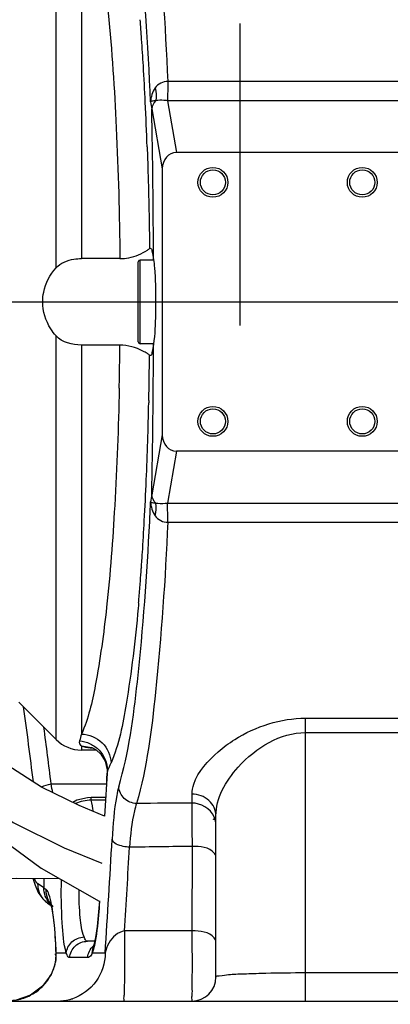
# Model space of a CAD drawing. Header units: millimetres. Extents: x 0 to 11890, y 0 to 8410.
# Tile 69 of 137: x 7404 to 7466, y 1955 to 2120. Entities that reach past the tile are written whole.
import ezdxf

# ---------------------------------------------------------------- set-up
doc = ezdxf.new("R2010")
doc.units = ezdxf.units.MM
doc.header["$LTSCALE"] = 653.95
doc.linetypes.add('CENTER', pattern=[0.6, 0.375, -0.075, 0.075, -0.075])
doc.layers.get('0').update_dxf_attribs({"linetype": 'CONTINUOUS'})
for name, color, linetype in [('204102000001_DXF_AXIS', 7, 'CONTINUOUS'), ('304102000019DXF_CONTINUOUS_LINE', 7, 'CONTINUOUS'), ('304104000697DXF_CONTINUOUS_LINE', 7, 'CONTINUOUS'), ('626001000001DXF_CONTINUOUS_LINE', 7, 'CONTINUOUS'), ('QJR6-2000HBUDXF_CONTINUOUS_LINE', 7, 'CONTINUOUS'), ('ZUIDAYUNDONGDXF_CONTINUOUS_LINE', 7, 'CONTINUOUS'), ('ZUIDAYUNDONGFANWEIDXF_DIMENSION', 7, 'CONTINUOUS')]:
    doc.layers.add(name, color=color, linetype=linetype)
doc.styles.get("Standard").update_dxf_attribs({"font": 'txt', "width": 0.7})
doc.dimstyles.new('DIMSTYLE_10', dxfattribs={"dimtxt": 120, "dimasz": 60, "dimexe": 1, "dimexo": 0, "dimgap": 6, "dimtad": 0, "dimtih": 1, "dimtoh": 1, "dimdec": 1, "dimdsep": 46, "dimtxsty": 'Standard', "dimblk": '_FILLED', "dimblk1": '_FILLED', "dimblk2": '_FILLED', "dimcen": 0.09, "dimclrt": 5, "dimazin": 2, "dimtp": 0.5, "dimtm": 0.5, "dimtfac": 1, "dimtdec": 65535, "dimtofl": 0, "dimtmove": 0, "dimatfit": 3, "dimldrblk": '_FILLED', "dimfxl": 0, "dimtolj": 1, "dimarcsym": 0})
doc.dimstyles.new('DIMSTYLE_11', dxfattribs={"dimtxt": 120, "dimasz": 60, "dimexe": 1, "dimexo": 0, "dimtad": 1, "dimdsep": 46, "dimtxsty": 'Standard', "dimblk": '_FILLED', "dimblk1": '_FILLED', "dimblk2": '_FILLED', "dimcen": 0.09, "dimclrt": 5, "dimazin": 2, "dimtp": 0.8, "dimtm": 0.8, "dimtfac": 1, "dimtofl": 0, "dimtmove": 0, "dimatfit": 3, "dimldrblk": '_FILLED', "dimfxl": 0, "dimtolj": 1, "dimarcsym": 0})
doc.dimstyles.new('DIMSTYLE_12', dxfattribs={"dimtxt": 120, "dimasz": 60, "dimexe": 1, "dimexo": 0, "dimtad": 1, "dimdec": 0, "dimdsep": 46, "dimtxsty": 'Standard', "dimblk": '_FILLED', "dimblk1": '_FILLED', "dimblk2": '_FILLED', "dimcen": 0.09, "dimclrt": 5, "dimazin": 2, "dimtp": 2, "dimtm": 2, "dimtfac": 1, "dimtdec": 0, "dimtofl": 0, "dimtmove": 0, "dimatfit": 3, "dimldrblk": '_FILLED', "dimfxl": 0, "dimtolj": 1, "dimarcsym": 0})

# ---------------------------------------------------------------- blocks, each defined once
blk = doc.blocks.new('*D18')
at = {"layer": 'ZUIDAYUNDONGFANWEIDXF_DIMENSION', "color": 2, "linetype": 'Continuous'}
for start, end in [(104.65052, 170), (0, 64.70784)]:
    blk.add_arc((7101.47, 2072.36), 643.87, start, end, dxfattribs=at)
for points in [[(6470.78, 2244.9), (6467.38, 2184.17), (6490.29, 2240.51)], [(7732.55, 2131.83), (7745.34, 2072.36), (7752.53, 2132.76)]]:
    blk.add_solid(points, dxfattribs=at)
blk = doc.blocks.new('_FILLED')
at = {"color": 0, "linetype": 'ByBlock'}
blk.add_solid([(0, 0), (-1, 0.1667), (-1, -0.1667)], dxfattribs=at)
blk = doc.blocks.new('*D19')
at = {"layer": 'ZUIDAYUNDONGFANWEIDXF_DIMENSION', "color": 2, "linetype": 'Continuous'}
for start, end in [(295.29216, 360), (190, 255.34948)]:
    blk.add_arc((7101.47, 2072.36), 643.87, start, end, dxfattribs=at)
for points in [[(7752.53, 2011.96), (7745.34, 2072.36), (7732.55, 2012.89)], [(6490.29, 1904.21), (6467.38, 1960.55), (6470.78, 1899.82)]]:
    blk.add_solid(points, dxfattribs=at)
blk = doc.blocks.new('*D20')
at = {"layer": 'ZUIDAYUNDONGFANWEIDXF_DIMENSION', "color": 2, "linetype": 'Continuous'}
for p, q in [((7101.47, 2072.36), (8154.88, 2584.54)), ((7586.21, 2308.04), (7101.47, 2072.36)), ((7586.21, 2308.04), (7586.21, 2308.04))]:
    blk.add_line(p, q, dxfattribs=at)
at = {"layer": 'ZUIDAYUNDONGFANWEIDXF_DIMENSION', "color": 2, "linetype": 'Continuous', "xscale": 60, "yscale": 60, "zscale": 60, "rotation": 205.9299928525}
blk.add_blockref('_FILLED', (7586.21, 2308.04), dxfattribs=at)
blk = doc.blocks.new('*D21')
at = {"layer": 'ZUIDAYUNDONGFANWEIDXF_DIMENSION', "color": 2, "linetype": 'Continuous'}
for p, q in [((7101.47, 2072.36), (9596.57, 2711.23)), ((9052.85, 2572.01), (7101.47, 2072.36)), ((9052.85, 2572.01), (9052.85, 2572.01))]:
    blk.add_line(p, q, dxfattribs=at)
at = {"layer": 'ZUIDAYUNDONGFANWEIDXF_DIMENSION', "color": 2, "linetype": 'Continuous', "xscale": 60, "yscale": 60, "zscale": 60, "rotation": 194.361527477}
blk.add_blockref('_FILLED', (9052.85, 2572.01), dxfattribs=at)

msp = doc.modelspace()

# ---------------------------------------------------------------- linework, layer by layer
at = {"layer": '204102000001_DXF_AXIS', "color": 7, "linetype": 'CENTER'}
for p, q in [((7101.466, 2072.359), (8505.374, 2072.359)), ((7373.186, 2072.359), (7525.241, 2072.359))]:
    msp.add_line(p, q, dxfattribs=at)
at = {"layer": '304102000019DXF_CONTINUOUS_LINE', "color": 9, "linetype": 'Continuous'}
for p, q in [((7409.708, 2078.043), (7409.708, 2145.018)), ((7413.951, 2144.692), (7413.951, 2079.597)), ((7475.241, 2109.22), (7428.415, 2109.22)), ((7475.241, 2106.025), (7428.359, 2106.025)), ((7428.359, 2106.025), (7429.874, 2097.359)), ((7425.733, 2104.652), (7427.488, 2094.618)), ((7409.708, 1999.117), (7409.708, 2066.676)), ((7413.951, 2065.122), (7413.951, 2000.026)), ((7425.232, 2055.835), (7425.224, 2055.472)), ((7427.488, 2050.101), (7425.733, 2040.067)), ((7429.874, 2047.359), (7428.359, 2038.694)), ((7428.359, 2038.694), (7475.241, 2038.694)), ((7428.415, 2035.499), (7475.241, 2035.499)), ((7423.986, 2027.828), (7423.979, 2027.724)), ((7423.986, 2027.825), (7423.979, 2027.724)), ((7423.527, 2022.015), (7423.488, 2021.573)), ((7423.488, 2021.573), (7423.446, 2021.102)), ((7451.466, 2002.689), (7475.241, 2002.689)), ((7451.466, 1955.359), (7451.466, 2002.689)), ((7451.466, 2000.287), (7475.241, 2000.287)), ((7413.951, 1998.041), (7415.633, 1997.795)), ((7413.951, 1998.041), (7413.951, 1997.359)), ((7418.317, 1994.001), (7418.261, 1993.469)), ((7418.317, 1994.001), (7418.286, 1993.466)), ((7417.998, 1988.982), (7415.574, 1988.974)), ((7432.466, 1988.495), (7432.466, 1989.988)), ((7432.513, 1967.104), (7432.526, 1981.232)), ((7407.674, 1975.886), (7407.674, 1974.295)), ((7416.986, 1972.045), (7416.979, 1971.935)), ((7415.759, 1963.359), (7415.908, 1964.358)), ((7409.682, 1963.23), (7409.715, 1963.359)), ((7411.424, 1963.359), (7409.715, 1963.359)), ((7414.992, 1962.632), (7411.986, 1962.632)), ((7417.926, 1963.359), (7415.759, 1963.359)), ((7409.432, 1961.229), (7409.459, 1961.204)), ((7444.807, 1959.982), (7444.463, 1959.974)), ((7486.466, 1960.054), (7451.466, 1960.054))]:
    msp.add_line(p, q, dxfattribs=at)
at = {"layer": '304102000019DXF_CONTINUOUS_LINE', "color": 7, "linetype": 'Continuous'}
for p, q in [((7520.466, 2097.359), (7429.874, 2097.359)), ((7427.488, 2094.618), (7427.488, 2050.101)), ((7425.359, 2081.302), (7425.464, 2081.365)), ((7420.399, 2079.597), (7413.951, 2079.597)), ((7420.399, 2065.122), (7413.951, 2065.122)), ((7425.464, 2063.361), (7425.359, 2063.417)), ((7520.466, 2047.359), (7429.874, 2047.359)), ((7409.708, 1999.117), (7403.466, 2005.359)), ((7416.444, 1997.359), (7413.951, 1997.359)), ((7415.633, 1997.795), (7415.639, 1997.793)), ((7418.024, 1989.411), (7415.565, 1989.403)), ((7436.466, 1959.359), (7436.466, 1986.327)), ((7408.45, 1971.633), (7408.443, 1971.637)), ((7416.161, 1965.359), (7414.949, 1965.359)), ((7415.908, 1964.358), (7415.895, 1964.324)), ((7415.908, 1964.358), (7415.914, 1964.375)), ((7370.366, 1955.359), (7541.171, 1955.359))]:
    msp.add_line(p, q, dxfattribs=at)
for points in [[(7415.633, 1997.795), (7415.716, 1997.764), (7416.424, 1997.378), (7417.203, 1996.664), (7417.904, 1995.522), (7418.259, 1994.023), (7418.261, 1993.469)], [(7418.261, 1993.469), (7417.891, 1987.141), (7417.84, 1986.308)], [(7415.565, 1989.403), (7414.968, 1989.375), (7413.203, 1988.977), (7412.501, 1988.607)], [(7405.847, 1975.903), (7406.2, 1974.74), (7406.729, 1973.548), (7407.506, 1972.44), (7408.45, 1971.633)], [(7408.443, 1971.637), (7408.717, 1971.456), (7408.864, 1971.356)], [(7408.733, 1971.831), (7408.724, 1971.85), (7408.797, 1971.629), (7408.941, 1971.04), (7409.11, 1970.13), (7409.278, 1968.931), (7409.432, 1967.472), (7409.561, 1965.786), (7409.658, 1963.913), (7409.682, 1963.23)], [(7416.964, 1972.126), (7416.826, 1970.268), (7416.575, 1967.843), (7416.299, 1965.998), (7416.033, 1964.77), (7415.914, 1964.375)], [(7409.682, 1963.23), (7409.629, 1962.173), (7409.432, 1961.229)], [(7409.432, 1961.229), (7408.876, 1959.823), (7407.448, 1957.848), (7405.451, 1956.36), (7403.054, 1955.514), (7401.43, 1955.359)]]:
    msp.add_lwpolyline(points, dxfattribs=at)
for centre, radius in [((7435.966, 2092.359), 2.5), ((7435.966, 2092.359), 2.1), ((7460.966, 2092.359), 2.5), ((7460.966, 2092.359), 2.1), ((7435.966, 2052.359), 2.5), ((7460.966, 2052.359), 2.5), ((7435.966, 2052.359), 2.1), ((7460.966, 2052.359), 2.1)]:
    msp.add_circle(centre, radius, dxfattribs=at)
at = {"layer": '304102000019DXF_CONTINUOUS_LINE', "color": 9, "linetype": 'Continuous'}
for centre, radius, start, end in [((7024.967, 2088.36), 400.038, 4.01152, 4.47585), ((6973.717, 2084.783), 451.413, 3.4384, 4.00946), ((6906.454, 2080.758), 518.796, 2.76199, 3.43651), ((6827.867, 2076.966), 597.475, 2.045139, 2.76204), ((6760.594, 2072.184), 659.843, 358.990695, 359.386805), ((6688.317, 2071.988), 737.092, 358.744314, 359.33377), ((6777.172, 2071.896), 643.262, 358.753504, 358.990313), ((6767.467, 2070.065), 657.919, 357.60336, 358.72904), ((6867.774, 2065.947), 557.527, 356.89376, 357.59511), ((6798.505, 2065.85), 627.602, 357.239588, 357.539711), ((6942.121, 2061.919), 483.071, 356.25802, 356.89292), ((6993.229, 2058.616), 431.856, 355.91135, 356.25283), ((7026.207, 2056.258), 398.795, 355.58957, 355.89688), ((7058.893, 2053.726), 366.01, 355.17307, 355.59122), ((7083.337, 2051.68), 341.481, 355.01624, 355.17005), ((6640.746, 1898.23), 770.892, 6.988938, 7.929692), ((6690.852, 1905.425), 723.19, 6.850092, 7.608447), ((7407.111, 2000.236), 12.834, 334.75612, 336.91801), ((4009.572, 2189.475), 3414.345, 356.58844, 356.708981), ((7448.924, -396.238), 2384.789, 90.395428, 90.618377), ((4090.536, 2176.097), 3334.184, 356.341763, 356.670033), ((4174.622, 2175.054), 3253.178, 356.334741, 356.581795), ((7452.82, 90.938), 1890.403, 90.615096, 90.93429), ((7432.082, 2007.691), 41.364, 233.83767, 234.44648), ((7410.549, 1974.882), 3.868, 224.01047, 237.01744), ((7411.568, 1974.202), 3.884, 219.69556, 225.4664), ((7386.301, 1967.141), 23.08, 9.82917, 10.83071), ((7382.524, 1966.482), 26.914, 9.16108, 9.83688), ((7417.626, 1972.083), 0.663, 176.20988, 182.36507), ((7417.642, 1972.084), 0.68, 182.40268, 192.65927), ((7408.379, 1962.739), 1.325, 17.99342, 21.79014), ((7451.285, 1669.611), 290.443, 89.96427, 91.278), ((7401.56, 1963.724), 8.337, 299.01613, 314.09127), ((7401.672, 1963.594), 8.166, 314.16545, 315.8289), ((7401.448, 1963.952), 8.59, 281.80034, 297.40778), ((7401.508, 1963.817), 8.443, 297.47187, 299.02484), ((7409.975, 1963.299), 7.94, 270.05251, 284.27503), ((7409.989, 1963.242), 7.881, 284.27421, 288.09386)]:
    msp.add_arc(centre, radius, start, end, dxfattribs=at)
at = {"layer": '304102000019DXF_CONTINUOUS_LINE', "color": 7, "linetype": 'Continuous'}
for centre, radius, start, end in [((5758.052, 2072.668), 1667.988, 0.233523, 1.098722), ((5757.847, 2072.053), 1668.193, 358.901351, 359.766441), ((7413.951, 2003.359), 6, 225, 270), ((7439.409, 1998.339), 12.979, 254.58034, 256.87271), ((7432.466, 1959.359), 4, 270, 360)]:
    msp.add_arc(centre, radius, start, end, dxfattribs=at)
for centre, major_axis, start_param, end_param in [((7430, 2094.473), (0.499, -2.854), 2.9918719, 4.5124273), ((7430, 2050.246), (-0.499, -2.854), -1.3708347, 0.1497208)]:
    msp.add_ellipse(centre, major_axis=major_axis, ratio=0.8627347, start_param=start_param, end_param=end_param, dxfattribs=at)
at = {"layer": '304102000019DXF_CONTINUOUS_LINE', "color": 9, "linetype": 'Continuous'}
for points, knots in [([(7423.186, 2156.306), (7424.917, 2150.255), (7426.892, 2134.468), (7427.988, 2118.727), (7428.415, 2109.22)], [0, 0, 0, 0, 0.3980563, 1, 1, 1, 1]), ([(7425.528, 2105.81), (7425.114, 2115.453), (7424.013, 2131.398), (7422.01, 2147.404), (7420.206, 2153.508)], [0, 0, 0, 0, 0.6026465, 1, 1, 1, 1]), ([(7413.951, 2144.692), (7415.256, 2141.823), (7416.934, 2133.75), (7418.758, 2119.341), (7419.947, 2100.627), (7420.321, 2086.902), (7420.399, 2079.597)], [0, 0, 0, 0, 0.1441055, 0.3721426, 0.6660172, 1, 1, 1, 1]), ([(7428.415, 2109.22), (7428.41, 2108.9), (7428.395, 2107.835), (7428.377, 2106.77), (7428.359, 2106.025)], [0, 0, 0, 0, 0.3001062, 1, 1, 1, 1]), ([(7426.391, 2106.04), (7426.282, 2106.021), (7425.991, 2105.978), (7425.676, 2105.925), (7425.528, 2105.81)], [0, 0, 0, 0, 0.3715174, 1, 1, 1, 1]), ([(7428.359, 2106.025), (7428.157, 2106.052), (7427.501, 2106.109), (7426.837, 2106.098), (7426.386, 2106.036)], [0, 0, 0, 0, 0.3086028, 1, 1, 1, 1]), ([(7424.961, 2098.288), (7425.011, 2096.901), (7425.195, 2091.241), (7425.309, 2085.578), (7425.359, 2081.302)], [0, 0, 0, 0, 0.2450252, 1, 1, 1, 1]), ([(7420.282, 2057.903), (7420.139, 2051.351), (7419.684, 2039.123), (7418.455, 2022.504), (7416.713, 2009.739), (7415.122, 2002.601), (7413.951, 2000.026)], [0, 0, 0, 0, 0.3366066, 0.6286573, 0.8547254, 1, 1, 1, 1]), ([(7425.528, 2038.909), (7425.561, 2038.884), (7425.833, 2038.751), (7426.137, 2038.72), (7426.392, 2038.679)], [0, 0, 0, 0, 0.1373981, 1, 1, 1, 1]), ([(7426.386, 2038.684), (7426.509, 2038.671), (7427.163, 2038.6), (7427.829, 2038.621), (7428.359, 2038.694)], [0, 0, 0, 0, 0.1872703, 1, 1, 1, 1]), ([(7428.415, 2035.499), (7428.411, 2035.819), (7428.395, 2036.884), (7428.378, 2037.949), (7428.359, 2038.694)], [0, 0, 0, 0, 0.3001055, 1, 1, 1, 1]), ([(7420.206, 1991.211), (7421.893, 1996.917), (7423.856, 2011.81), (7424.946, 2026.664), (7425.379, 2035.625)], [0, 0, 0, 0, 0.3987491, 1, 1, 1, 1]), ([(7428.415, 2035.499), (7427.988, 2025.993), (7426.892, 2010.252), (7424.917, 1994.464), (7423.186, 1988.413)], [0, 0, 0, 0, 0.6019289, 1, 1, 1, 1]), ([(7423.446, 2021.102), (7422.963, 2015.733), (7421.925, 2007.049), (7420.248, 1998.322), (7418.917, 1995.204)], [0, 0, 0, 0, 0.6139174, 1, 1, 1, 1]), ([(7436.86, 1997.081), (7437.722, 1997.828), (7441.953, 2000.963), (7447.338, 2002.689), (7451.466, 2002.689)], [0, 0, 0, 0, 0.2163967, 1, 1, 1, 1]), ([(7413.951, 2000.026), (7415.202, 1999.989), (7417.743, 1998.951), (7418.878, 1996.431), (7418.917, 1995.204)], [0, 0, 0, 0, 0.505007, 1, 1, 1, 1]), ([(7436.466, 1986.327), (7436.466, 1989.32), (7440.34, 1996.088), (7447.243, 2000.287), (7451.466, 2000.287)], [0, 0, 0, 0, 0.4148263, 1, 1, 1, 1]), ([(7413.951, 1998.041), (7414.065, 1998.003), (7414.657, 1997.841), (7415.27, 1997.766), (7415.761, 1997.718)], [0, 0, 0, 0, 0.1954796, 1, 1, 1, 1]), ([(7432.466, 1989.988), (7432.466, 1990.549), (7433.072, 1993.371), (7435.144, 1995.596), (7436.86, 1997.081)], [0, 0, 0, 0, 0.1981331, 1, 1, 1, 1]), ([(7420.206, 1991.211), (7420.062, 1990.725), (7419.45, 1987.829), (7419.233, 1984.87), (7419.09, 1982.427)], [0, 0, 0, 0, 0.171555, 1, 1, 1, 1]), ([(7423.186, 1988.413), (7422.441, 1988.442), (7420.949, 1989.031), (7420.237, 1990.497), (7420.206, 1991.211)], [0, 0, 0, 0, 0.5105977, 1, 1, 1, 1]), ([(7415.574, 1988.974), (7415.573, 1989.08), (7415.523, 1989.175), (7415.601, 1989.399), (7415.565, 1989.403)], [0, 0, 0, 0, 0.7415413, 1, 1, 1, 1]), ([(7436.466, 1986.327), (7436.466, 1987.274), (7435.525, 1989.286), (7433.474, 1989.988), (7432.466, 1989.988)], [0, 0, 0, 0, 0.4843688, 1, 1, 1, 1]), ([(7423.186, 1988.413), (7423.036, 1988.012), (7422.39, 1985.613), (7422.151, 1983.132), (7421.995, 1981.089)], [0, 0, 0, 0, 0.1730071, 1, 1, 1, 1]), ([(7432.526, 1981.232), (7432.522, 1982.011), (7432.507, 1984.432), (7432.492, 1986.853), (7432.466, 1988.495)], [0, 0, 0, 0, 0.3218467, 1, 1, 1, 1]), ([(7421.995, 1981.089), (7421.642, 1981.11), (7420.626, 1981.253), (7419.255, 1981.711), (7419.09, 1982.427)], [0, 0, 0, 0, 0.3252863, 1, 1, 1, 1]), ([(7436.466, 1979.441), (7436.466, 1979.688), (7435.632, 1981.12), (7433.795, 1981.223), (7432.526, 1981.232)], [0, 0, 0, 0, 0.1631015, 1, 1, 1, 1]), ([(7411.424, 1963.359), (7410.958, 1964.996), (7410.646, 1969.147), (7410.545, 1973.254), (7410.614, 1975.672)], [0, 0, 0, 0, 0.4129637, 1, 1, 1, 1]), ([(7408.97, 1971.477), (7408.858, 1972.062), (7408.647, 1972.922), (7408.292, 1973.851), (7408.03, 1974.038)], [0, 0, 0, 0, 0.6491044, 1, 1, 1, 1]), ([(7414.399, 1966.087), (7414.002, 1967.101), (7413.658, 1969.778), (7413.538, 1972.421), (7413.56, 1973.988)], [0, 0, 0, 0, 0.4100138, 1, 1, 1, 1]), ([(7409.715, 1963.359), (7409.693, 1964.063), (7409.582, 1966.539), (7409.377, 1969.015), (7409.095, 1970.767)], [0, 0, 0, 0, 0.2840432, 1, 1, 1, 1]), ([(7416.979, 1971.935), (7416.932, 1971.207), (7416.746, 1968.777), (7416.481, 1966.344), (7416.117, 1964.674)], [0, 0, 0, 0, 0.2990819, 1, 1, 1, 1]), ([(7411.424, 1963.359), (7411.465, 1964.056), (7412.2, 1965.48), (7413.661, 1966.05), (7414.399, 1966.087)], [0, 0, 0, 0, 0.4856755, 1, 1, 1, 1]), ([(7414.949, 1965.359), (7414.754, 1965.359), (7414.548, 1965.714), (7414.441, 1965.98), (7414.399, 1966.087)], [0, 0, 0, 0, 0.6302851, 1, 1, 1, 1]), ([(7421.163, 1967.087), (7420.619, 1967.006), (7419.01, 1966.205), (7418.121, 1964.511), (7417.926, 1963.359)], [0, 0, 0, 0, 0.3201735, 1, 1, 1, 1]), ([(7421.163, 1967.087), (7421.18, 1965.766), (7421.187, 1963.155), (7421.189, 1959.967), (7421.112, 1957.776), (7421.141, 1956.474), (7420.979, 1955.907), (7421.077, 1955.359), (7420.987, 1955.359)], [0, 0, 0, 0, 0.3375816, 0.6699421, 0.8067133, 0.9113991, 0.9771978, 1, 1, 1, 1]), ([(7432.466, 1955.359), (7432.554, 1955.36), (7432.374, 1955.915), (7432.562, 1956.474), (7432.477, 1957.784), (7432.538, 1959.977), (7432.512, 1963.17), (7432.517, 1965.783), (7432.513, 1967.104)], [0, 0, 0, 0, 0.0224597, 0.0882722, 0.1931256, 0.3301128, 0.6626911, 1, 1, 1, 1]), ([(7436.466, 1965.232), (7436.466, 1965.489), (7435.66, 1966.954), (7433.79, 1967.097), (7432.513, 1967.104)], [0, 0, 0, 0, 0.1676603, 1, 1, 1, 1]), ([(7411.986, 1962.632), (7412.052, 1963.351), (7412.739, 1964.789), (7414.231, 1965.359), (7414.949, 1965.359)], [0, 0, 0, 0, 0.5013989, 1, 1, 1, 1]), ([(7411.986, 1962.632), (7411.791, 1962.632), (7411.577, 1962.982), (7411.467, 1963.251), (7411.424, 1963.359)], [0, 0, 0, 0, 0.6266382, 1, 1, 1, 1]), ([(7417.926, 1963.359), (7417.926, 1961.712), (7416.864, 1958.338), (7413.996, 1956.261), (7412.437, 1955.751)], [0, 0, 0, 0, 0.5009774, 1, 1, 1, 1]), ([(7415.759, 1963.359), (7415.705, 1963.248), (7415.535, 1962.946), (7415.229, 1962.632), (7414.992, 1962.632)], [0, 0, 0, 0, 0.3430883, 1, 1, 1, 1]), ([(7409.459, 1961.204), (7409.496, 1961.333), (7409.569, 1961.592), (7409.629, 1961.854), (7409.654, 1961.987)], [0, 0, 0, 0, 0.4978088, 1, 1, 1, 1]), ([(7444.463, 1959.974), (7443.354, 1959.947), (7441.458, 1959.86), (7438.778, 1959.809), (7437.564, 1959.517), (7436.466, 1959.55), (7436.466, 1959.359)], [0, 0, 0, 0, 0.4135036, 0.7300238, 0.9289039, 1, 1, 1, 1])]:
    msp.add_open_spline(points, degree=3, knots=knots, dxfattribs=at)
for points in [[(7428.415, 2109.221), (7427.626, 2109.308), (7426.756, 2108.791), (7426.287, 2108.15)], [(7426.287, 2108.15), (7425.806, 2107.486), (7425.563, 2106.629), (7425.528, 2105.809)], [(7426.287, 2108.15), (7426.438, 2107.462), (7426.503, 2106.735), (7426.389, 2106.04)], [(7425.528, 2105.81), (7425.597, 2105.424), (7425.666, 2105.038), (7425.735, 2104.652)], [(7426.386, 2106.036), (7426.024, 2105.677), (7425.763, 2105.161), (7425.733, 2104.652)], [(7425.735, 2040.066), (7425.666, 2039.681), (7425.597, 2039.295), (7425.528, 2038.909)], [(7426.386, 2038.684), (7426.024, 2039.042), (7425.763, 2039.558), (7425.734, 2040.066)], [(7425.528, 2038.909), (7425.563, 2038.089), (7425.806, 2037.231), (7426.288, 2036.567)], [(7426.288, 2036.567), (7426.44, 2037.257), (7426.505, 2037.987), (7426.39, 2038.683)], [(7426.288, 2036.567), (7426.754, 2035.925), (7427.626, 2035.415), (7428.415, 2035.498)], [(7413.624, 1998.892), (7413.526, 1998.605), (7413.692, 1998.2), (7413.951, 1998.041)], [(7413.951, 2000.026), (7413.856, 1999.644), (7413.751, 1999.264), (7413.624, 1998.892)], [(7413.624, 1998.892), (7414.24, 1998.845), (7414.856, 1998.68), (7415.414, 1998.416)], [(7415.414, 1998.416), (7415.973, 1998.152), (7416.491, 1997.779), (7416.92, 1997.333)], [(7416.92, 1997.333), (7417.753, 1996.464), (7418.289, 1995.205), (7418.317, 1994.001)], [(7418.719, 1994.762), (7418.596, 1994.503), (7418.464, 1994.247), (7418.317, 1994.001)], [(7407.247, 1991.182), (7407.748, 1991.451), (7408.315, 1991.61), (7408.879, 1991.681)], [(7408.879, 1991.681), (7411.973, 1991.698), (7415.067, 1991.715), (7418.161, 1991.732)], [(7409.182, 1990.216), (7409.063, 1990.7), (7408.964, 1991.189), (7408.879, 1991.681)], [(7415.574, 1988.974), (7414.684, 1988.946), (7413.785, 1988.753), (7412.964, 1988.409)], [(7415.996, 1987.074), (7415.856, 1987.708), (7415.715, 1988.341), (7415.574, 1988.974)], [(7436.161, 1986.194), (7435.573, 1987.52), (7433.917, 1988.495), (7432.466, 1988.495)], [(7436.466, 1984.768), (7436.466, 1985.254), (7436.358, 1985.75), (7436.161, 1986.194)], [(7406.672, 1974.993), (7406.388, 1975.181), (7406.248, 1975.536), (7406.12, 1975.852)], [(7407.767, 1972.195), (7407.071, 1972.915), (7406.655, 1973.992), (7406.672, 1974.993)], [(7407.674, 1974.295), (7407.347, 1974.538), (7407.012, 1974.769), (7406.672, 1974.993)], [(7408.58, 1971.721), (7407.999, 1972.421), (7407.662, 1973.386), (7407.674, 1974.295)], [(7408.324, 1972.486), (7408.125, 1972.973), (7408.023, 1973.511), (7408.03, 1974.038)], [(7409.198, 1971.179), (7408.825, 1971.547), (7408.522, 1972), (7408.324, 1972.486)], [(7432.513, 1967.104), (7428.73, 1967.098), (7424.946, 1967.093), (7421.163, 1967.087)], [(7415.291, 1963.694), (7415.458, 1964.033), (7415.695, 1964.346), (7415.976, 1964.599)], [(7416.117, 1964.674), (7416.021, 1964.23), (7415.911, 1963.787), (7415.759, 1963.359)], [(7409.654, 1961.987), (7409.725, 1962.368), (7409.758, 1962.78), (7409.639, 1963.148)], [(7414.992, 1962.632), (7415.026, 1962.998), (7415.128, 1963.364), (7415.291, 1963.694)], [(7407.529, 1957.904), (7408.417, 1958.818), (7409.102, 1959.981), (7409.459, 1961.204)]]:
    msp.add_open_spline(points, degree=3, dxfattribs=at)
at = {"layer": '304102000019DXF_CONTINUOUS_LINE', "color": 7, "linetype": 'Continuous'}
for points, knots in [([(7420.399, 2079.597), (7420.893, 2079.597), (7422.517, 2079.772), (7424.065, 2080.418), (7425.01, 2081.037)], [0, 0, 0, 0, 0.3041193, 1, 1, 1, 1]), ([(7425.01, 2081.037), (7425.086, 2081.087), (7425.206, 2081.17), (7425.322, 2081.261), (7425.359, 2081.302)], [0, 0, 0, 0, 0.6226497, 1, 1, 1, 1]), ([(7425.464, 2081.359), (7425.654, 2081.359), (7425.863, 2080.452), (7425.969, 2079.94), (7426.032, 2079.467)], [0, 0, 0, 0, 0.2848915, 1, 1, 1, 1]), ([(7409.708, 2078.043), (7410.448, 2078.874), (7412.023, 2079.499), (7413.536, 2079.597), (7413.951, 2079.597)], [0, 0, 0, 0, 0.7283505, 1, 1, 1, 1]), ([(7426.026, 2079.466), (7426.089, 2078.992), (7426.316, 2076.629), (7426.377, 2074.254), (7426.377, 2072.359)], [0, 0, 0, 0, 0.2015155, 1, 1, 1, 1]), ([(7407.466, 2072.359), (7407.466, 2072.91), (7407.677, 2074.975), (7408.702, 2076.912), (7409.708, 2078.043)], [0, 0, 0, 0, 0.2666883, 1, 1, 1, 1]), ([(7409.708, 2066.676), (7409.386, 2067.038), (7408.131, 2068.672), (7407.466, 2070.784), (7407.466, 2072.359)], [0, 0, 0, 0, 0.23512, 1, 1, 1, 1]), ([(7426.377, 2072.359), (7426.377, 2071.682), (7426.346, 2069.31), (7426.245, 2066.933), (7426.026, 2065.253)], [0, 0, 0, 0, 0.2855946, 1, 1, 1, 1]), ([(7424.995, 2063.691), (7424.753, 2063.849), (7423.351, 2064.643), (7421.723, 2065.122), (7420.399, 2065.122)], [0, 0, 0, 0, 0.1793945, 1, 1, 1, 1]), ([(7426.032, 2065.252), (7425.97, 2064.779), (7425.863, 2064.267), (7425.655, 2063.36), (7425.464, 2063.36)], [0, 0, 0, 0, 0.714836, 1, 1, 1, 1]), ([(7425.359, 2063.417), (7425.32, 2063.459), (7425.2, 2063.553), (7425.075, 2063.64), (7424.995, 2063.691)], [0, 0, 0, 0, 0.3759097, 1, 1, 1, 1])]:
    msp.add_open_spline(points, degree=3, knots=knots, dxfattribs=at)
msp.add_open_spline([(7413.951, 2065.122), (7412.445, 2065.122), (7410.709, 2065.551), (7409.708, 2066.676)], degree=3, dxfattribs=at)
at = {"layer": '304104000697DXF_CONTINUOUS_LINE', "color": 4, "linetype": 'Continuous'}
msp.add_line((7440.466, 2118.946), (7440.466, 2068.398), dxfattribs=at)
at = {"layer": '626001000001DXF_CONTINUOUS_LINE', "color": 7, "linetype": 'Continuous'}
for p, q in [((7423.466, 2065.659), (7423.466, 2079.059)), ((7426.037, 2079.359), (7423.766, 2079.359)), ((7426.037, 2065.359), (7423.766, 2065.359))]:
    msp.add_line(p, q, dxfattribs=at)
at = {"layer": '626001000001DXF_CONTINUOUS_LINE', "color": 9, "linetype": 'Continuous'}
msp.add_line((7423.766, 2065.359), (7423.766, 2079.359), dxfattribs=at)
at = {"layer": '626001000001DXF_CONTINUOUS_LINE', "color": 7, "linetype": 'Continuous'}
for centre, start, end in [((7423.766, 2079.059), 90, 180), ((7423.766, 2065.659), 180, 270)]:
    msp.add_arc(centre, 0.3, start, end, dxfattribs=at)
at = {"layer": 'QJR6-2000HBUDXF_CONTINUOUS_LINE', "color": 7, "linetype": 'Continuous'}
for points in [[(7386.316, 2008.114), (7387.019, 2001.744), (7391.03, 1992.366), (7398.178, 1984.25), (7407.208, 1977.592), (7416.934, 1972.075)], [(7386.466, 2008.114), (7386.886, 2003.751), (7389.71, 1996.6), (7395.184, 1990.316), (7402.525, 1985.226), (7411.048, 1980.998), (7417.361, 1978.435)], [(7417.84, 1986.308), (7413.597, 1988.072), (7407.284, 1991.158), (7401.619, 1994.757), (7397.105, 1999.086), (7394.446, 2004.304), (7393.966, 2008.114)], [(7386.466, 1975.696), (7393.657, 1975.775), (7403.157, 1975.928), (7410.257, 1975.862)]]:
    msp.add_lwpolyline(points, dxfattribs=at)
at = {"layer": 'ZUIDAYUNDONGDXF_CONTINUOUS_LINE', "color": 2, "linetype": 'Continuous'}
msp.add_arc((7101.466, 2072.359), 539, 190, 170, dxfattribs=at)

# ---------------------------------------------------------------- dimensions: what is measured, and where the dimension line sits
at = {"layer": 'ZUIDAYUNDONGFANWEIDXF_DIMENSION', "color": 2, "linetype": 'Continuous'}
for base, line1, line2, picture, middle in [((7157.583, 2713.782), ((7738.899, 2072.359), (7745.338, 2072.359)), ((6473.716, 2183.049), (6467.375, 2184.167)), '*D18', (6998.616, 2653.782)), ((7157.583, 1430.937), ((6473.716, 1961.67), (6467.375, 1960.552)), ((7738.899, 2072.359), (7745.338, 2072.359)), '*D19', (6998.616, 1370.937))]:
    dim = msp.add_angular_dim_2l(base=base, line1=line1, line2=line2, dimstyle='DIMSTYLE_10', dxfattribs=at)
    dim.commit()
    dim.dimension.update_dxf_attribs({"geometry": picture, "text_midpoint": middle, "dimtype": 162})
for mpoint, dimstyle, picture, middle in [((9052.853, 2572.012), 'DIMSTYLE_12', '*D21', (9182.253, 2636.112)), ((7586.207, 2308.043), 'DIMSTYLE_11', '*D20', (7839.585, 2464.595))]:
    dim = msp.add_radius_dim(center=(7101.466, 2072.359), mpoint=mpoint, text='R<>', dimstyle=dimstyle, override={"dimpost": '<>'}, dxfattribs=at)
    dim.commit()
    dim.dimension.update_dxf_attribs({"geometry": picture, "text_midpoint": middle, "dimtype": 164})

doc.saveas('drawing.dxf')
